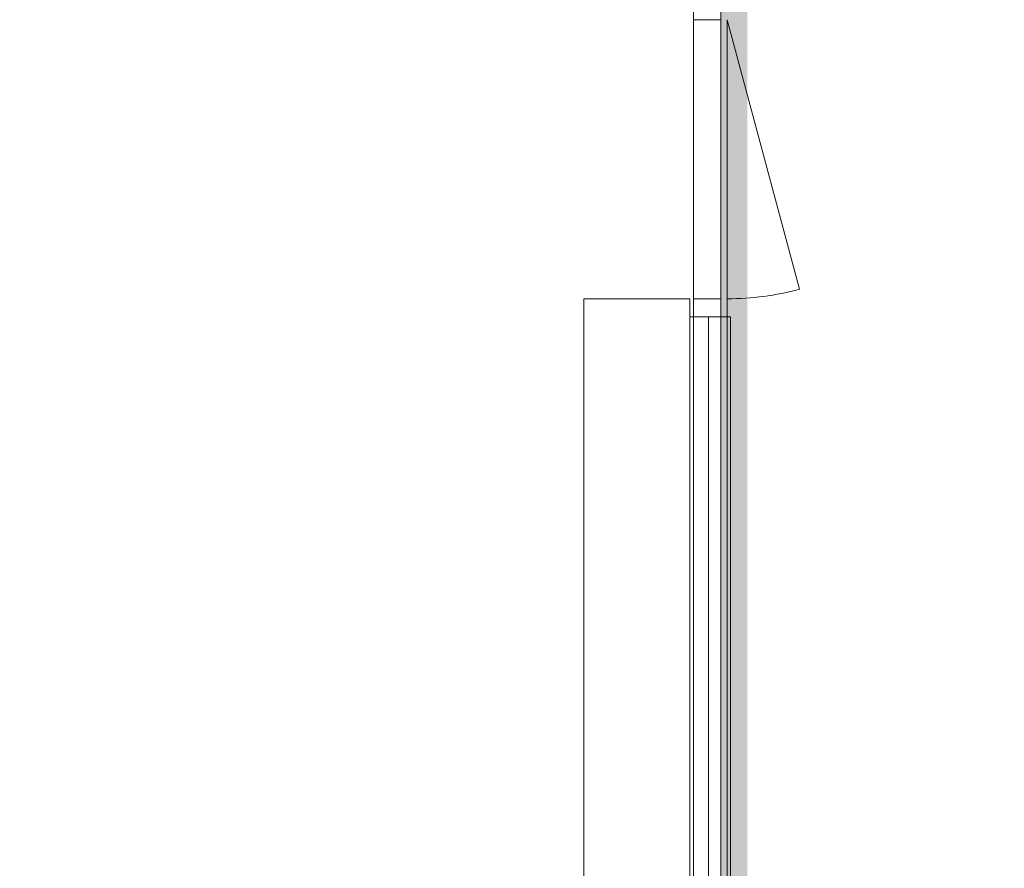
# Model space of a CAD drawing. Header units: millimetres. Extents: x -409 to 257590, y -7786 to 67330.
# Tile 126 of 210: x 6354 to 10001, y 47210 to 50354. Entities that reach past the tile are written whole.
import ezdxf

# ---------------------------------------------------------------- set-up
doc = ezdxf.new("R2010")
doc.units = ezdxf.units.MM
doc.header["$MEASUREMENT"] = 0
for name, color, linetype in [('Info Wandafwerking aanduiding', 7, 'Continuous'), ('Info Wandafwerking aanduiding Doorsnede-arcering', 7, 'Continuous'), ('New_22 NC Binnenwanden', 7, 'Continuous'), ('New_22 NC Binnenwanden Deuren', 7, 'Continuous'), ('New_22 NC Binnenwanden Ramen', 7, 'Continuous'), ('New_Z Ruimtefuncties Zone omranding', 7, 'Continuous')]:
    doc.layers.add(name, color=color, linetype=linetype)

# ---------------------------------------------------------------- blocks, each defined once
blk = doc.blocks.new('#Pui inbouwgarderobe 01')
at = {"layer": 'New_22 NC Binnenwanden Ramen', "color": 9, "linetype": 'Continuous', "lineweight": 0}
for p, q in [((-1600, 0), (-1600, -392)), ((-1533, 0), (-1600, 0)), ((1533, 0), (-1533, 0)), ((1600, 0), (1533, 0)), ((1600, -392), (1600, 0)), ((-1600, -392), (-1533, -392)), ((-1533, -392), (-1533, -513)), ((-1533, -392), (1533, -392)), ((1533, -513), (1533, -392)), ((1533, -392), (1600, -392)), ((-1533, -513), (-1533, -543)), ((1533, -531), (-1533, -531)), ((-1533, -543), (-1515, -543)), ((-1515, -543), (1515, -543)), ((1515, -543), (1533, -543)), ((1533, -543), (1533, -513))]:
    blk.add_line(p, q, dxfattribs=at)
at = {"layer": 'New_22 NC Binnenwanden Ramen', "color": 1, "linetype": 'Continuous', "lineweight": 0}
for p, q in [((1533, -462), (-1533, -462)), ((-1533, -513), (-1533, -543)), ((-1533, -543), (-1533, -513)), ((-1533, -513), (-1533, -543)), ((-1533, -543), (-1533, -513)), ((-1533, -513), (-1533, -543)), ((-1533, -543), (-1533, -513)), ((-1533, -543), (-1515, -543)), ((-1515, -543), (-1533, -543)), ((1515, -543), (1533, -543)), ((1533, -543), (1515, -543)), ((1533, -543), (1533, -513)), ((1533, -513), (1533, -543)), ((1533, -543), (1533, -513))]:
    blk.add_line(p, q, dxfattribs=at)
blk = doc.blocks.new('Rnx verticaal 22')
at = {"layer": 'New_22 NC Binnenwanden Ramen', "color": 1, "linetype": 'Continuous', "lineweight": 0}
for p, q in [((-1600, 0), (-1533, 0)), ((-1533, 0), (-1533, -139)), ((-1533, 0), (1533, 0)), ((1533, -139), (1533, 0)), ((1533, 0), (1600, 0)), ((-1533, -139), (-1600, -139)), ((1533, -139), (-1533, -139)), ((1600, -139), (1533, -139))]:
    blk.add_line(p, q, dxfattribs=at)
at = {"layer": 'New_22 NC Binnenwanden Ramen', "color": 7, "linetype": 'Continuous', "lineweight": 0}
for p, q in [((-1600, -25), (-1600, -125)), ((-1600, -25), (-1600, -125)), ((1600, -25), (1600, -125)), ((1600, -25), (1600, -125))]:
    blk.add_line(p, q, dxfattribs=at)
blk = doc.blocks.new('D1 22_4')
at = {"layer": 'New_22 NC Binnenwanden Deuren', "color": 1, "linetype": 'Continuous', "lineweight": 0}
for q in [(-481.8, 267.6), (-517, 0)]:
    blk.add_line((517, 0), q, dxfattribs=at)
at = {"layer": 'New_22 NC Binnenwanden Deuren', "color": 7, "linetype": 'Continuous', "lineweight": 0}
for p, q in [((-517, -25), (-517, -125)), ((-517, -25), (-517, -125)), ((517, -25), (517, -125)), ((517, -25), (517, -125))]:
    blk.add_line(p, q, dxfattribs=at)
at = {"layer": 'New_22 NC Binnenwanden Deuren', "color": 1, "linetype": 'Continuous', "lineweight": 0}
blk.add_arc((517, 0), 1034, 165, 180, dxfattribs=at)
blk = doc.blocks.new('Wall_25_2', base_point=(8950, 50550))
at = {"layer": 'New_22 NC Binnenwanden Deuren', "color": 1, "linetype": 'Continuous', "lineweight": 0, "xscale": -1, "zscale": 1000, "rotation": 270}
blk.add_blockref('D1 22_4', (8975, 49837), dxfattribs=at)
at = {"layer": 'New_22 NC Binnenwanden Ramen', "color": 1, "linetype": 'Continuous', "lineweight": 0, "xscale": 1.00000000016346, "zscale": 1000, "rotation": 90}
blk.add_blockref('#Pui inbouwgarderobe 01', (8444, 47720), dxfattribs=at)
at = {"layer": 'New_22 NC Binnenwanden Ramen', "color": 1, "linetype": 'Continuous', "lineweight": 0, "zscale": 1000, "rotation": 270}
blk.add_blockref('Rnx verticaal 22', (8975, 47720), dxfattribs=at)
blk = doc.blocks.new('Wall_372_2', base_point=(8950, 28860))
at = {"layer": 'Info Wandafwerking aanduiding Doorsnede-arcering', "linetype": 'Continuous', "lineweight": 0}
blk.add_hatch(color=1, dxfattribs=at).paths.add_polyline_path([(8950, 50450), (8950, 28960), (9050, 28960), (9050, 50450)])

msp = doc.modelspace()

# ---------------------------------------------------------------- linework, layer by layer
at = {"layer": 'New_Z Ruimtefuncties Zone omranding', "color": 41, "linetype": 'Continuous', "lineweight": 0, "true_color": 0xffeeaa, "flags": 128}
msp.add_lwpolyline([(16670, 46077.3), (16670, 47310), (16450, 47310), (16450, 54510), (19450.7, 54510), (19450.7, 56360), (7050, 56360), (7050, 54509.9), (9204.1, 54510), (9203.9, 50550), (8951.4, 50550), (8951.3, 41360.4)], dxfattribs=at)
at = {"layer": 'New_Z Ruimtefuncties Zone omranding', "color": 231, "linetype": 'Continuous', "lineweight": 0, "true_color": 0xf9acba, "flags": 128}
msp.add_lwpolyline([(6354.1, 54410), (0, 54410), (0, 50986.1), (0, 50985), (0, 46112.2), (6354, 46112.2), (6354, 46110), (8850, 46110), (8850, 48868.6), (8850, 50560), (6354.1, 50560)], close=True, dxfattribs=at)

# ---------------------------------------------------------------- block references
at = {"layer": 'Info Wandafwerking aanduiding', "color": 1, "lineweight": 0}
msp.add_blockref('Wall_372_2', (8950, 28860), dxfattribs=at)
at = {"layer": 'New_22 NC Binnenwanden', "color": 8, "lineweight": 0, "true_color": 0x778488}
msp.add_blockref('Wall_25_2', (8950, 50550), dxfattribs=at)

doc.saveas('drawing.dxf')
